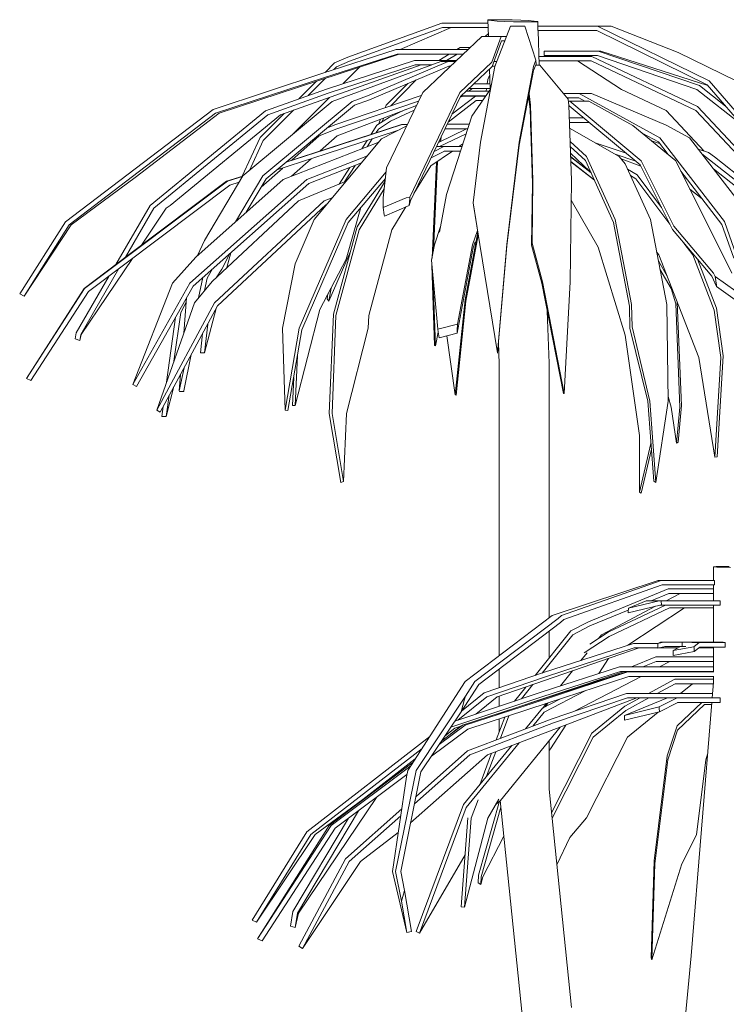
# Model space of a CAD drawing. Extents: x -138812 to 250702, y -18987 to 104055.
# Tile 144 of 193: x 108511 to 108939, y 74505 to 75102. Entities that reach past the tile are written whole.
import ezdxf

# ---------------------------------------------------------------- set-up
doc = ezdxf.new("R2010")
doc.units = 0
doc.header["$LTSCALE"] = 50
doc.layers.add('7 Voorgevel & doorsnede A-A$0$82 Interieur', color=7, linetype='CONTINUOUS')

# ---------------------------------------------------------------- blocks, each defined once
blk = doc.blocks.new('7 Voorgevel & doorsnede A-A$0$Section Elem_673_3', base_point=(108550.56, 1635.29))
at = {"layer": '7 Voorgevel & doorsnede A-A$0$82 Interieur', "color": 1, "linetype": 'Continuous', "lineweight": 0}
for p, q in [((95064.5, 3318.7), (95062.82, 3318.58)), ((95062.82, 3318.58), (95062.98, 3318.4)), ((95063.15, 3308.57), (95062.82, 3318.58)), ((95062.98, 3318.4), (95064.93, 3318.17)), ((95067.79, 3318.75), (95064.5, 3318.7)), ((95064.93, 3318.17), (95068.46, 3317.93)), ((95072.3, 3318.7), (95067.79, 3318.75)), ((95077.5, 3318.58), (95072.3, 3318.7)), ((95082.74, 3318.4), (95077.5, 3318.58)), ((95087.41, 3318.17), (95082.74, 3318.4)), ((95090.93, 3317.93), (95087.41, 3318.17)), ((94977.73, 3295.93), (95034.78, 3316.64)), ((94978.85, 3293.48), (95035.21, 3313.91)), ((95040.38, 3313.91), (95009.51, 3300.63)), ((95034.78, 3316.64), (95062.89, 3316.64)), ((95035.21, 3313.91), (95062.98, 3313.91)), ((95076.42, 3314.79), (95066.96, 3290.31)), ((95068.46, 3317.93), (95073.12, 3317.7)), ((95073.12, 3317.7), (95078.37, 3317.52)), ((95076.42, 3314.79), (95085.16, 3314.79)), ((95078.37, 3317.52), (95083.57, 3317.39)), ((95083.57, 3317.39), (95088.08, 3317.35)), ((95091.9, 3294.26), (95085.16, 3314.79)), ((95088.08, 3317.35), (95091.37, 3317.39)), ((95092.89, 3317.7), (95090.93, 3317.93)), ((95091.37, 3317.39), (95093.04, 3317.52)), ((95093.04, 3317.52), (95092.89, 3317.7)), ((95093, 3314.88), (95129.22, 3314.88)), ((95093, 3312.14), (95093, 3314.88)), ((95093.13, 3314.88), (95093.04, 3317.52)), ((95129.22, 3314.88), (95196.99, 3281.52)), ((95129.22, 3314.88), (95137.62, 3314.88)), ((95178.24, 3298.86), (95137.62, 3314.88)), ((95059.06, 3308.57), (95023.18, 3274.55)), ((95059.06, 3308.57), (95070.8, 3308.57)), ((95061.16, 3308.57), (95063.1, 3310.31)), ((95065.07, 3292.88), (95070.8, 3308.57)), ((95070.8, 3308.57), (95074.02, 3308.57)), ((95093, 3312.14), (95128.84, 3312.14)), ((95093.91, 3291.05), (95093.22, 3312.14)), ((95128.84, 3312.14), (95195.89, 3279.11)), ((95128.84, 3312.14), (95128.96, 3312.14)), ((94962.02, 3286.09), (95007.09, 3300.63)), ((95007.09, 3300.63), (95050.69, 3300.63)), ((95043.85, 3300.63), (95045.88, 3301.86)), ((95045.88, 3301.86), (95051.98, 3301.86)), ((95065.34, 3290.3), (95070.95, 3305.84)), ((95070.95, 3305.84), (95072.96, 3305.84)), ((95008.88, 3297.9), (94899.77, 3261.89)), ((94962.96, 3283.49), (95007.62, 3297.9)), ((94969.75, 3292.51), (94977.73, 3295.93)), ((95007.62, 3297.9), (95047.81, 3297.9)), ((95032.98, 3294.05), (95039.33, 3297.9)), ((95037.68, 3294.05), (95044.05, 3297.9)), ((95090.38, 3290.31), (95091.9, 3294.26)), ((95091.98, 3291.8), (95091.9, 3294.26)), ((95093.73, 3296.49), (95125.81, 3296.49)), ((95096.99, 3299.69), (95129.7, 3299.69)), ((95096.99, 3296.96), (95096.99, 3299.69)), ((95096.99, 3296.96), (95129.18, 3296.96)), ((95125.81, 3296.49), (95190.02, 3266.08)), ((95129.18, 3296.96), (95189.61, 3276.37)), ((95129.7, 3299.69), (95191.12, 3278.78)), ((95129.7, 3299.69), (95131.39, 3299.69)), ((95196.17, 3278.79), (95131.39, 3299.69)), ((95213.46, 3281.52), (95178.24, 3298.86)), ((95022.28, 3291.32), (94936.95, 3261.06)), ((94963.99, 3286.73), (94969.75, 3292.51)), ((94964.88, 3276.64), (95018.14, 3294.05)), ((94965.93, 3274.09), (95018.65, 3291.32)), ((95034.13, 3293.27), (94968.24, 3269.17)), ((94969.35, 3288.46), (94970.99, 3290.1)), ((94970.99, 3290.1), (94978.85, 3293.48)), ((94984.93, 3290), (94974.9, 3279.91)), ((94989.66, 3272.55), (95038.6, 3293.27)), ((94990.86, 3270.1), (95039.06, 3290.54)), ((95018.14, 3294.05), (95043.75, 3294.05)), ((95018.65, 3291.32), (95028.79, 3291.32)), ((95027.97, 3291.02), (95028.46, 3291.32)), ((95034.13, 3293.27), (95038.6, 3293.27)), ((95038.6, 3293.27), (95042.93, 3293.27)), ((95039.06, 3290.54), (95040.05, 3290.54)), ((95045.73, 3274.55), (95065.07, 3292.88)), ((95046.16, 3272.14), (95065.34, 3290.3)), ((95066.96, 3290.31), (95058.27, 3244.31)), ((95064.21, 3276.32), (95063.8, 3288.84)), ((95065.43, 3290.54), (95067.05, 3290.54)), ((95066.42, 3293.27), (95068.1, 3293.27)), ((95081.69, 3244.31), (95090.38, 3290.31)), ((95090.47, 3287.91), (95091.98, 3291.8)), ((95091.68, 3291.05), (95094.22, 3291.05)), ((95093.82, 3293.76), (95125.47, 3293.76)), ((95111.46, 3270.41), (95094.22, 3291.05)), ((95143.91, 3276.45), (95117.04, 3293.76)), ((95125.47, 3293.76), (95189.04, 3263.68)), ((94895.97, 3264.3), (94962.02, 3286.09)), ((94897.51, 3261.89), (94962.96, 3283.49)), ((94953.62, 3272.65), (94964.01, 3283.09)), ((95062.77, 3282.53), (95062.33, 3279.72)), ((95063.92, 3285.36), (95062.77, 3282.53)), ((95081.83, 3242.53), (95090.47, 3287.91)), ((94927.72, 3263.47), (94964.88, 3276.64)), ((94947.97, 3270.64), (94958.59, 3281.3)), ((95001.08, 3266.78), (95014.17, 3279.99)), ((95003.59, 3266.3), (95019.26, 3282.14)), ((95053.49, 3276.99), (95050.96, 3275.33)), ((95051.28, 3276.99), (95064.19, 3276.99)), ((95064.35, 3276.52), (95053.01, 3260.19)), ((95054.17, 3279.72), (95064.1, 3279.72)), ((95061.91, 3276.99), (95061.65, 3275.33)), ((95170.9, 3263.68), (95143.91, 3276.45)), ((95189.61, 3276.37), (95216.79, 3254.95)), ((95191.12, 3278.78), (95207.01, 3266.26)), ((95195.89, 3279.11), (95236.76, 3231.87)), ((95196.99, 3281.52), (95238.31, 3233.8)), ((94929.19, 3261.06), (94965.93, 3274.09)), ((94966.6, 3271.58), (94944.17, 3249.05)), ((94969.95, 3254.88), (95022.27, 3272.64)), ((94980.42, 3269.17), (94989.66, 3272.55)), ((95023.18, 3274.55), (95001.26, 3228.72)), ((95015.39, 3211.06), (95045.73, 3274.55)), ((95015.83, 3208.82), (95046.16, 3272.14)), ((95040.98, 3261.33), (95055.29, 3272.37)), ((95047.55, 3272.37), (95045.83, 3271.46)), ((95046.8, 3272.59), (95046.24, 3272.22)), ((95046.63, 3272.59), (95061.63, 3272.59)), ((95047.55, 3272.37), (95055.29, 3272.37)), ((95049.52, 3275.33), (95063.52, 3275.33)), ((95055.29, 3272.37), (95061.47, 3272.37)), ((95061.23, 3272.59), (95061.19, 3272.37)), ((95087.48, 3272.23), (95088.44, 3264.36)), ((95087.75, 3273.65), (95088.61, 3266.76)), ((95108.52, 3273.94), (95118.2, 3273.94)), ((95110.81, 3271.2), (95117.85, 3271.2)), ((95111.93, 3266.76), (95111.46, 3270.41)), ((95117.85, 3271.2), (95121.51, 3269.18)), ((95117.85, 3271.2), (95117.97, 3271.2)), ((95118.2, 3273.94), (95167.19, 3246.93)), ((95118.2, 3273.94), (95125.58, 3273.94)), ((95170.99, 3254.71), (95125.58, 3273.94)), ((94968.24, 3269.17), (94914.04, 3223.86)), ((94926.21, 3223.86), (94980.42, 3269.17)), ((94928.24, 3222.07), (94981.74, 3266.76)), ((94971.17, 3252.42), (95020.62, 3269.19)), ((95019.44, 3266.73), (94971.24, 3248.28)), ((94981.74, 3266.76), (94990.86, 3270.1)), ((95000.45, 3265.23), (95001.08, 3266.78)), ((95038.69, 3256.54), (95055.59, 3269.64)), ((95055.5, 3269.64), (95055.59, 3269.64)), ((95055.59, 3269.64), (95059.57, 3269.64)), ((95088.44, 3264.36), (95089.84, 3219.33)), ((95088.61, 3266.76), (95090.1, 3221.12)), ((95111.62, 3269.18), (95112.4, 3269.18)), ((95113.42, 3221.12), (95111.93, 3266.76)), ((95111.94, 3266.45), (95112.16, 3266.45)), ((95112.16, 3266.45), (95155.15, 3230.55)), ((95112.16, 3266.45), (95112.25, 3266.45)), ((95112.4, 3269.18), (95155.85, 3232.96)), ((95112.4, 3269.18), (95123.99, 3269.18)), ((95150.81, 3254.59), (95123.99, 3269.18)), ((95190.02, 3266.08), (95242.5, 3209.8)), ((94806.34, 3196.01), (94895.97, 3264.3)), ((94808.71, 3194.23), (94897.51, 3261.89)), ((94899.77, 3261.89), (94848.67, 3222.96)), ((94857.8, 3205.99), (94927.72, 3263.47)), ((94860.04, 3204.21), (94929.19, 3261.06)), ((94936.95, 3261.06), (94869.86, 3205.9)), ((94924.56, 3247.14), (94939.23, 3261.87)), ((94926.46, 3245.36), (94944.89, 3263.88)), ((94995.44, 3254.6), (95002.96, 3259.53)), ((94996.32, 3255.17), (94997.64, 3258.38)), ((94998.5, 3256.61), (94999.53, 3259.1)), ((95002.96, 3259.53), (95012.85, 3264.21)), ((95003.71, 3257.07), (95018.05, 3263.82)), ((95053.01, 3260.19), (95037.69, 3212.69)), ((95112.18, 3259.09), (95120.98, 3259.09)), ((95194, 3238.92), (95170.9, 3263.68)), ((95189.04, 3263.68), (95241, 3208.01)), ((95010.39, 3255.2), (94940.73, 3232.51)), ((94960.33, 3248.28), (94971.17, 3252.42)), ((94963.58, 3239.8), (95010.64, 3255.2)), ((94965.46, 3253.17), (94969.95, 3254.88)), ((94991.98, 3249.2), (94995.44, 3254.6)), ((94996.3, 3252.19), (95003.71, 3257.07)), ((95013.54, 3254.38), (94998.28, 3246.31)), ((95010.39, 3255.2), (95010.64, 3255.2)), ((95010.64, 3255.2), (95013.93, 3255.2)), ((95032.78, 3244.22), (95049.73, 3252.47)), ((95036.73, 3252.47), (95050.52, 3252.47)), ((95036.75, 3252.5), (95050.53, 3252.5)), ((95038.06, 3255.24), (95051.41, 3255.24)), ((95088.53, 3255.99), (95088.7, 3255.99)), ((95088.53, 3253.26), (95088.53, 3255.99)), ((95088.53, 3253.26), (95088.78, 3253.26)), ((95112.27, 3256.35), (95124.25, 3256.35)), ((95142.46, 3235.62), (95112.38, 3252.94)), ((95176.75, 3232.96), (95150.81, 3254.59)), ((95185.11, 3246.93), (95170.99, 3254.71)), ((94913.65, 3223.68), (94924.56, 3247.14)), ((94943.72, 3233.48), (94960.33, 3248.28)), ((94971.24, 3248.28), (94960.92, 3239.09)), ((94964.56, 3237.21), (95007.88, 3251.39)), ((94995.02, 3250.19), (94996.3, 3252.19)), ((95033.4, 3241.67), (95049.57, 3249.52)), ((95033.93, 3244.78), (95034.35, 3247.5)), ((95156.39, 3249.94), (95166.19, 3244.53)), ((95167.19, 3246.93), (95206.31, 3196.19)), ((95224.23, 3196.19), (95185.11, 3246.93)), ((94918.02, 3227.19), (94926.46, 3245.36)), ((94996.67, 3244.39), (94938.54, 3221.7)), ((94998.28, 3246.31), (94957.25, 3197.34)), ((94986.28, 3240.33), (94989.52, 3245.38)), ((94989.51, 3241.59), (94992.58, 3246.38)), ((95030.15, 3238.71), (95035.96, 3241.67)), ((95031.56, 3241.67), (95035.96, 3241.67)), ((95033.13, 3244.39), (95033.25, 3245.2)), ((95035.96, 3241.67), (95047.04, 3241.67)), ((95047.58, 3243.35), (95045.15, 3241.67)), ((95058.27, 3244.31), (95053.8, 3207.45)), ((95074.19, 3182.33), (95081.69, 3244.31)), ((95074.35, 3181.38), (95081.83, 3242.53)), ((95112.65, 3244.83), (95122.68, 3235.62)), ((95112.75, 3241.76), (95122.03, 3233.22)), ((95112.77, 3241.13), (95113.43, 3241.13)), ((95128.14, 3243.87), (95128.54, 3243.87)), ((95128.54, 3243.87), (95146.6, 3237.69)), ((95162.08, 3245.2), (95166.96, 3243.53)), ((95166.19, 3244.53), (95172.14, 3236.8)), ((94934.72, 3227.48), (94964.56, 3237.21)), ((94940.43, 3232.25), (94963.58, 3239.8)), ((94952.85, 3221.7), (94989.72, 3236.09)), ((95041.19, 3238.94), (95028.15, 3229.94)), ((95028.28, 3234.82), (95036.36, 3238.94)), ((95036.25, 3238.94), (95036.36, 3238.94)), ((95036.36, 3238.94), (95046.16, 3238.94)), ((95124.42, 3226.68), (95112.88, 3237.75)), ((95112.95, 3235.65), (95125.31, 3225.98)), ((95112.95, 3235.43), (95125.45, 3225.66)), ((95122.68, 3235.62), (95140.05, 3197.34)), ((95139.97, 3237.05), (95152.49, 3232.78)), ((95146.02, 3231.15), (95142.46, 3235.62)), ((95196.56, 3238.1), (95190.38, 3240.09)), ((95192.58, 3237.24), (95241.57, 3198.66)), ((95200.2, 3235.41), (95196.56, 3238.1)), ((95246.86, 3198.66), (95200.2, 3235.41)), ((94925.22, 3217.01), (94938.29, 3228.65)), ((94955.5, 3234.26), (94943.63, 3223.69)), ((94954.07, 3219.3), (94986.12, 3231.8)), ((94972.49, 3218.86), (94979.02, 3229.03)), ((94975.81, 3220.22), (94982.27, 3230.3)), ((95001.26, 3228.72), (94999.23, 3210.61)), ((95028.15, 3229.94), (95017.89, 3213.12)), ((95028.88, 3174.03), (95031.61, 3232.33)), ((95029.71, 3178.43), (95032.19, 3232.73)), ((95113.04, 3232.72), (95127.29, 3221.6)), ((95113.05, 3232.48), (95127.44, 3221.25)), ((95122.03, 3233.22), (95139.06, 3195.55)), ((95155.57, 3229.72), (95143.56, 3234.24)), ((95161.35, 3197.34), (95146.02, 3231.15)), ((95155.15, 3230.55), (95174.77, 3191.32)), ((95155.85, 3232.96), (95175.69, 3193.36)), ((95210.88, 3164.87), (95176.75, 3232.96)), ((94848.67, 3222.96), (94809.9, 3194.23)), ((94914.04, 3223.86), (94890.7, 3184.65)), ((94914, 3223.8), (94904.19, 3220.6)), ((94904.66, 3220.6), (94913.89, 3223.61)), ((94909.63, 3195.99), (94926.21, 3223.86)), ((94976.72, 3197.34), (95000.99, 3226.32)), ((95125.2, 3226.22), (95124.42, 3226.68)), ((95147.42, 3228.05), (95153.32, 3224.53)), ((95149.2, 3224.14), (95152.57, 3222.13)), ((95153.32, 3224.53), (95168.03, 3204.79)), ((95179.83, 3226.81), (95204.78, 3194.4)), ((95180.13, 3226.22), (95180.34, 3226.15)), ((95181.88, 3222.73), (95183.37, 3222.22)), ((95199.63, 3228.09), (95239.26, 3196.87)), ((94818.06, 3155.58), (94904.66, 3220.6)), ((94820.43, 3153.79), (94906.21, 3218.2)), ((94904.19, 3220.6), (94845.33, 3176.41)), ((94881.98, 3158.67), (94952.85, 3221.7)), ((94883.86, 3156.89), (94954.07, 3219.3)), ((94938.54, 3221.7), (94885.44, 3174.48)), ((94906.21, 3218.2), (94911.74, 3220)), ((94916.17, 3201.8), (94928.24, 3222.07)), ((94976.74, 3220.6), (94947.76, 3208.72)), ((94978.04, 3195.56), (95000.55, 3222.38)), ((94983.4, 3193), (95000.37, 3220.73)), ((94998.91, 3220.43), (95000.4, 3221.04)), ((95089.84, 3219.33), (95089.28, 3181.77)), ((95090.1, 3221.12), (95089.58, 3183.04)), ((95112.59, 3159.63), (95113.42, 3221.12)), ((95152.57, 3222.13), (95173.14, 3194.57)), ((94963.32, 3208.72), (94968.59, 3210.88)), ((94984.67, 3191.21), (94999.84, 3216.09)), ((94999.23, 3210.61), (94999.3, 3204.66)), ((95037.69, 3212.69), (95033.44, 3189.74)), ((95192.87, 3209.87), (95185.38, 3215.74)), ((94837.02, 3170.13), (94857.8, 3205.99)), ((94869.86, 3205.9), (94867.59, 3204.21)), ((94947.76, 3208.72), (94895.37, 3159.84)), ((94896.93, 3146.77), (94963.32, 3208.72)), ((94898.71, 3144.99), (94964.48, 3206.31)), ((94964.48, 3206.31), (94964.92, 3206.49)), ((94964.84, 3206.39), (94964.86, 3206.47)), ((94985.69, 3204.67), (94976.73, 3173.3)), ((95012.96, 3205.04), (95004.52, 3191.21)), ((95015.08, 3205.95), (95015.83, 3208.82)), ((95053.8, 3207.45), (95057.83, 3182.33)), ((95053.95, 3206.16), (95053.8, 3207.45)), ((95053.95, 3206.16), (95057.83, 3182.33)), ((95129.72, 3180.66), (95113.26, 3209.25)), ((94842.85, 3174.54), (94860.04, 3204.21)), ((94867.59, 3204.21), (94852.47, 3181.77)), ((94778.65, 3152.26), (94806.34, 3196.01)), ((94781.27, 3150.87), (94808.71, 3194.23)), ((94809.9, 3194.23), (94781.27, 3150.87)), ((94957.25, 3197.34), (94945.71, 3170.52)), ((94948.31, 3131.36), (94976.72, 3197.34)), ((94949.94, 3130.42), (94978.04, 3195.56)), ((94969.02, 3139.99), (94983.4, 3193)), ((95034.06, 3193.1), (95030.37, 3181.96)), ((95139.06, 3195.55), (95148.78, 3144.8)), ((95140.05, 3197.34), (95150, 3145.75)), ((95171.3, 3145.75), (95161.35, 3197.34)), ((95175.69, 3193.36), (95199.65, 3164.87)), ((95204.78, 3194.4), (95211.98, 3173.86)), ((95206.31, 3196.19), (95213.62, 3175.39)), ((94970.57, 3139.04), (94984.67, 3191.21)), ((95004.52, 3191.21), (94990.42, 3139.04)), ((95049, 3148.7), (95056.62, 3189.77)), ((95049.45, 3147.75), (95056.93, 3187.83)), ((95053.52, 3181.96), (95056.42, 3190.71)), ((95174.77, 3191.32), (95198.58, 3163.09)), ((94890.7, 3184.65), (94886.61, 3175.52)), ((95030.37, 3181.96), (95028.64, 3172.78)), ((95044.4, 3133.87), (95053.52, 3181.96)), ((95053.91, 3180.17), (95055.11, 3183.78)), ((95057.83, 3182.33), (95068.52, 3116.41)), ((95068.52, 3116.41), (95074.19, 3182.33)), ((95068.69, 3116.35), (95074.35, 3181.38)), ((95089.28, 3181.77), (95095.5, 3158.68)), ((95089.58, 3183.04), (95095.82, 3159.63)), ((95146.15, 3127.11), (95129.72, 3180.66)), ((95181.76, 3183.03), (95187.07, 3175.92)), ((94845.33, 3176.41), (94817.74, 3155.58)), ((94906.26, 3176.8), (94901.21, 3167.27)), ((94906.74, 3177.22), (94904.38, 3168.25)), ((94979.36, 3178.09), (94966.22, 3147.85)), ((95044.02, 3128.31), (95053.91, 3180.17)), ((95166.54, 3175.92), (95165.11, 3177.84)), ((95190.69, 3113.67), (95166.54, 3175.92)), ((95187.07, 3175.92), (95200.11, 3142.31)), ((94847.12, 3173.83), (94815.96, 3127.6)), ((94885.44, 3174.48), (94871.33, 3158.67)), ((94945.71, 3170.52), (94938.04, 3131.36)), ((94976.73, 3173.3), (94960.77, 3142.8)), ((95028.64, 3172.78), (95032.41, 3130.83)), ((95028.66, 3169.42), (95028.76, 3171.48)), ((95030.3, 3121.01), (95028.66, 3169.42)), ((95166.19, 3172.23), (95171.67, 3162.7)), ((95189.88, 3173.4), (95201.4, 3143.64)), ((94812.92, 3128.55), (94833.03, 3163.25)), ((94815.67, 3127.6), (94838.84, 3167.62)), ((94892.38, 3161.87), (94895.66, 3167.38)), ((94901.21, 3167.27), (94897.78, 3162.09)), ((95030.92, 3120.67), (95029.39, 3164.43)), ((95167.14, 3167.33), (95173.92, 3155.56)), ((95198.58, 3163.09), (95201.58, 3156.7)), ((95199.65, 3164.87), (95200.6, 3162.87)), ((94847.36, 3097.18), (94881.98, 3158.67)), ((94871.33, 3158.67), (94847.36, 3097.18)), ((94849.55, 3096), (94883.86, 3156.89)), ((94895.37, 3159.84), (94884.65, 3146.77)), ((94887.22, 3149.9), (94889.75, 3162.12)), ((94890.8, 3154.27), (94892.38, 3161.87)), ((95095.5, 3158.68), (95108.66, 3091.68)), ((95095.82, 3159.63), (95109, 3091.71)), ((95109, 3091.71), (95112.59, 3159.63)), ((94781.27, 3150.87), (94778.65, 3152.26)), ((94782.71, 3100.84), (94818.06, 3155.58)), ((94817.74, 3155.58), (94782.71, 3100.84)), ((94785.42, 3099.58), (94820.43, 3153.79)), ((94965.17, 3149.15), (94965.7, 3152.22)), ((94966.22, 3147.85), (94967.57, 3155.8)), ((95173.92, 3155.56), (95176.79, 3146.18)), ((94861.79, 3081.58), (94896.93, 3146.77)), ((94884.65, 3146.77), (94861.79, 3081.58)), ((94863.88, 3080.45), (94898.71, 3144.99)), ((94876.37, 3141), (94879.68, 3147.25)), ((94879.89, 3149.84), (94878.21, 3128.4)), ((94966.22, 3147.85), (94965.17, 3149.15)), ((95042.93, 3091.01), (95049, 3148.7)), ((95043.41, 3090.81), (95049.45, 3147.75)), ((95148.78, 3144.8), (95148.97, 3131.43)), ((95150, 3145.75), (95150.21, 3132.16)), ((95172.16, 3087.1), (95171.3, 3145.75)), ((95176.79, 3146.18), (95179.22, 3083.55)), ((95177.67, 3147.24), (95180.24, 3084.5)), ((94872.28, 3111.5), (94876.37, 3141)), ((94897.85, 3143.4), (94890.8, 3116.55)), ((94960.77, 3142.8), (94945.83, 3084.39)), ((94966.52, 3079.71), (94969.02, 3139.99)), ((94968.17, 3079.71), (94970.57, 3139.04)), ((94990.42, 3139.04), (94990.1, 3131.35)), ((95099.86, 3110.13), (95098.82, 3141.75)), ((95200.11, 3142.31), (95204.05, 3113.67)), ((95201.4, 3143.64), (95205.46, 3114.62)), ((94867.77, 3098.63), (94873.26, 3138.08)), ((94890.8, 3116.55), (94892.74, 3133.94)), ((94812.33, 3124.88), (94812.92, 3128.55)), ((94815.08, 3123.97), (94815.67, 3127.6)), ((94815.96, 3127.6), (94815.08, 3123.97)), ((94888.32, 3116.55), (94889.62, 3128.16)), ((94938.04, 3131.36), (94939.75, 3081.67)), ((94939.75, 3081.67), (94948.31, 3131.36)), ((94941.45, 3081.35), (94949.94, 3130.42)), ((94990.1, 3131.35), (94977, 3079.71)), ((95032.67, 3128.96), (95030.92, 3120.67)), ((95154.69, 3066.22), (95146.15, 3127.11)), ((95148.97, 3131.43), (95159.72, 3087.1)), ((95150.21, 3132.16), (95161.02, 3087.1)), ((94815.08, 3123.97), (94812.33, 3124.88)), ((95030.92, 3120.67), (95030.3, 3121.01)), ((95037.9, 3126.75), (95042.93, 3091.01)), ((95069.7, 3109.67), (95069.26, 3122.88)), ((94878.16, 3093.4), (94882.72, 3115.37)), ((94890.8, 3116.55), (94888.32, 3116.55)), ((95068.69, 3116.35), (95068.52, 3116.41)), ((94945.83, 3084.39), (94947.22, 3114.72)), ((95069.7, 2932.62), (95069.7, 3109.67)), ((95099.86, 2955.55), (95099.86, 3110.13)), ((95200.51, 3053.12), (95190.69, 3113.67)), ((95204.05, 3113.67), (95200.51, 3053.12)), ((95205.46, 3114.62), (95201.99, 3053.26)), ((94876.25, 3103.37), (94875.47, 3093.4)), ((94875.51, 3093.4), (94878.41, 3107.37)), ((94785.42, 3099.58), (94782.71, 3100.84)), ((94849.55, 3096), (94847.36, 3097.18)), ((94944.14, 3084.56), (94944.92, 3101.42)), ((94872.28, 3096.02), (94867.59, 3077.71)), ((94875.47, 3093.4), (94875.56, 3093.03)), ((94875.56, 3093.03), (94875.51, 3093.4)), ((94878.21, 3093.04), (94875.56, 3093.03)), ((94878.21, 3093.04), (94878.16, 3093.4)), ((95043.41, 3090.81), (95042.93, 3091.01)), ((95108.66, 3091.68), (95109, 3091.71)), ((94867.59, 3077.71), (94869.39, 3090.66)), ((95159.72, 3087.1), (95163.48, 3038.44)), ((95161.02, 3087.1), (95164.71, 3037.64)), ((95164.71, 3037.64), (95172.16, 3087.1)), ((95174.07, 3083.55), (95172.12, 3089.9)), ((94863.88, 3080.45), (94861.79, 3081.58)), ((94864.87, 3077.8), (94865.71, 3083.84)), ((94941.45, 3081.35), (94939.75, 3081.67)), ((94945.83, 3084.39), (94944.14, 3084.56)), ((94973.59, 3037.68), (94966.52, 3079.71)), ((94975.17, 3038.34), (94968.17, 3079.71)), ((94977, 3079.71), (94975.17, 3038.34)), ((95177.14, 3061.54), (95174.07, 3083.55)), ((95179.22, 3083.55), (95177.14, 3061.54)), ((95180.24, 3084.5), (95178.18, 3062.24)), ((94867.59, 3077.71), (94864.87, 3077.8)), ((95154.77, 3031.81), (95154.69, 3066.22)), ((95161.7, 3061.45), (95154.77, 3031.81)), ((95177.14, 3061.54), (95178.18, 3062.24)), ((95161.97, 3057.89), (95155.82, 3031.27)), ((95200.51, 3053.12), (95201.99, 3053.26)), ((94975.17, 3038.34), (94973.59, 3037.68)), ((95163.48, 3038.44), (95164.71, 3037.64)), ((95154.77, 3031.81), (95155.82, 3031.27)), ((95201.34, 2986.64), (95199.67, 2986.57)), ((95199.67, 2986.57), (95199.81, 2986.47)), ((95199.67, 2978.25), (95199.67, 2986.57)), ((95199.81, 2986.47), (95201.76, 2986.36)), ((95204.64, 2986.66), (95201.34, 2986.64)), ((95201.76, 2986.36), (95205.27, 2986.23)), ((95209.15, 2986.64), (95204.64, 2986.66)), ((95205.27, 2986.23), (95209.92, 2986.11)), ((95166.08, 2978.25), (95101.69, 2956.93)), ((95107.44, 2956.93), (95168, 2978.25)), ((95166.08, 2978.25), (95168, 2978.25)), ((95168, 2978.25), (95200.31, 2978.25)), ((95200.31, 2975.51), (95200.31, 2978.25)), ((95108.94, 2954.53), (95168.52, 2975.51)), ((95123.8, 2953.17), (95172.19, 2973.13)), ((95168.52, 2975.51), (95200.31, 2975.51)), ((95172.19, 2973.13), (95199.67, 2973.13)), ((95199.67, 2965.96), (95199.67, 2975.51)), ((95158.79, 2965.96), (95148, 2961.48)), ((95158.79, 2965.96), (95166.61, 2965.96)), ((95161.78, 2965.96), (95172.55, 2970.4)), ((95167.97, 2965.96), (95203.81, 2965.96)), ((95179.35, 2970.4), (95170.96, 2965.96)), ((95172.55, 2970.4), (95199.67, 2970.4)), ((95203.81, 2963.23), (95203.81, 2965.96)), ((95124.69, 2950.69), (95147.98, 2960.28)), ((95164.52, 2962.55), (95131.66, 2945.16)), ((95135.68, 2946.8), (95170.48, 2963.23)), ((95136.3, 2944.25), (95172.97, 2961.53)), ((95182.06, 2961.53), (95147.68, 2938.9)), ((95167.09, 2963.23), (95167.33, 2963.23)), ((95168.07, 2963.23), (95203.81, 2963.23)), ((95172.97, 2961.53), (95199.67, 2961.53)), ((95199.67, 2940.79), (95199.67, 2963.23)), ((95101.69, 2956.93), (95048.98, 2916.87)), ((95054.9, 2916.87), (95105.31, 2955.19)), ((95105.31, 2955.19), (95107.44, 2956.93)), ((95106.85, 2952.81), (95108.94, 2954.53)), ((95057.19, 2915.09), (95106.85, 2952.81)), ((95091.48, 2920.59), (95113.19, 2947.56)), ((95099.86, 2931), (95099.86, 2947.51)), ((95113.19, 2947.56), (95123.8, 2953.17)), ((95114.23, 2945.16), (95124.69, 2950.69)), ((95095.63, 2922.02), (95114.23, 2945.16)), ((95121.16, 2934.29), (95136.3, 2944.25)), ((95124.6, 2939.52), (95135.68, 2946.8)), ((95131.66, 2945.16), (95129.94, 2943.03)), ((95154.49, 2937.27), (95068.38, 2907.51)), ((95096.54, 2922.34), (95151.08, 2940)), ((95097.63, 2919.8), (95151.6, 2937.27)), ((95151.08, 2940), (95165.92, 2940)), ((95151.6, 2937.27), (95165.87, 2937.27)), ((95167.46, 2940.79), (95165.92, 2940.06)), ((95166.49, 2937.27), (95178.16, 2937.27)), ((95167.46, 2940.79), (95169.52, 2940.79)), ((95170.05, 2938.06), (95170.38, 2938.06)), ((95179.63, 2938.06), (95175.21, 2935.67)), ((95180.58, 2940.79), (95205.49, 2940.79)), ((95180.66, 2938.06), (95182.95, 2938.06)), ((95186.42, 2940.49), (95191.04, 2940.49)), ((95187.82, 2937.92), (95191.04, 2940.49)), ((95187.93, 2935.03), (95191.34, 2937.76)), ((95190.72, 2937.27), (95199.67, 2937.27)), ((95191.04, 2940.49), (95206.75, 2940.49)), ((95191.34, 2937.76), (95206.75, 2937.76)), ((95199.67, 2922.75), (95199.67, 2937.76)), ((95205.49, 2940.49), (95205.49, 2940.79)), ((95206.75, 2937.76), (95206.75, 2940.49)), ((95122.96, 2934.34), (95119.21, 2929.68)), ((95135.92, 2930.85), (95130.06, 2921.7)), ((95149.81, 2925.77), (95164.58, 2931.81)), ((95164.58, 2931.81), (95199.67, 2931.81)), ((95069.7, 2913.06), (95069.7, 2924.59)), ((95095.1, 2910.45), (95142.7, 2925.77)), ((95142.7, 2925.77), (95199.67, 2925.77)), ((95156.84, 2925.77), (95164.94, 2929.08)), ((95164.94, 2929.08), (95199.67, 2929.08)), ((95173.15, 2929.08), (95166.81, 2925.77)), ((95146.92, 2922.75), (95047.42, 2890.38)), ((95060.58, 2909.91), (95096.54, 2922.34)), ((95062.08, 2907.51), (95097.63, 2919.8)), ((95145.4, 2923.04), (95068.24, 2897.15)), ((95096.07, 2907.86), (95143.23, 2923.04)), ((95097.7, 2906.24), (95147.68, 2922.75)), ((95098.75, 2903.67), (95148.21, 2920.02)), ((95114.09, 2923.31), (95106.78, 2914.21)), ((95155.78, 2920.02), (95115.25, 2898.88)), ((95124.84, 2915.57), (95132.65, 2918.76)), ((95143.23, 2923.04), (95199.67, 2923.04)), ((95146.92, 2922.75), (95147.68, 2922.75)), ((95147.68, 2922.75), (95199.77, 2922.75)), ((95148.21, 2920.02), (95199.77, 2920.02)), ((95149.44, 2922.75), (95150.15, 2923.04)), ((95160.25, 2909.61), (95176.2, 2918.21)), ((95161.57, 2923.04), (95161.02, 2922.75)), ((95176.2, 2918.21), (95199.67, 2918.21)), ((95199.67, 2916.21), (95199.67, 2920.02)), ((95048.98, 2916.87), (95014.18, 2862.9)), ((95046.52, 2898.55), (95057.19, 2915.09)), ((95049.22, 2908.07), (95054.9, 2916.87)), ((95078.96, 2905.03), (95085.8, 2913.53)), ((95083.09, 2906.42), (95089.96, 2914.97)), ((95126.94, 2916.85), (95126.58, 2916.28)), ((95165.54, 2909.61), (95176.45, 2915.47)), ((95176.45, 2915.47), (95199.61, 2915.47)), ((95186.88, 2915.47), (95179.74, 2909.61)), ((95198.91, 2906.94), (95199.67, 2916.21)), ((95040.25, 2889.13), (95096.07, 2907.86)), ((95042.75, 2892.89), (95095.1, 2910.45)), ((95044.56, 2893.49), (95062.08, 2907.51)), ((95046.68, 2898.79), (95060.58, 2909.91)), ((95048.95, 2890.38), (95097.7, 2906.24)), ((95068.38, 2907.51), (95055.4, 2897.13)), ((95153.14, 2906.88), (95062.47, 2872.36)), ((95069.7, 2901.92), (95069.7, 2907.97)), ((95095.8, 2900.69), (95106.36, 2906.19)), ((95096.85, 2898.28), (95121.78, 2911.28)), ((95101.77, 2894.32), (95146.95, 2909.61)), ((95102.24, 2908.56), (95101.87, 2908.09)), ((95102.65, 2891.74), (95147.43, 2906.88)), ((95171.68, 2906.94), (95145.72, 2896.29)), ((95145.9, 2901.87), (95155.18, 2906.88)), ((95146.38, 2899.3), (95160.46, 2906.88)), ((95146.95, 2909.61), (95199.12, 2909.61)), ((95147.43, 2906.88), (95171.53, 2906.88)), ((95166.69, 2901.41), (95177.55, 2906.94)), ((95171.68, 2906.94), (95177.55, 2906.94)), ((95177.55, 2906.94), (95203.65, 2906.94)), ((95203.65, 2904.2), (95203.65, 2906.94)), ((95050.5, 2887.97), (95098.75, 2903.67)), ((95078.27, 2900.41), (95078.38, 2900.55)), ((95085.57, 2888.16), (95095.8, 2900.69)), ((95098.16, 2903.48), (95096, 2900.79)), ((95097.7, 2901.68), (95099.04, 2903.77)), ((95125.92, 2885.47), (95145.9, 2901.87)), ((95166.85, 2898.54), (95177.95, 2904.2)), ((95177.69, 2889.93), (95192.55, 2904.2)), ((95177.84, 2904.2), (95177.95, 2904.2)), ((95177.87, 2887.35), (95194.16, 2902.92)), ((95177.95, 2904.2), (95203.65, 2904.2)), ((95186.03, 2750.34), (95198.68, 2904.2)), ((95194.16, 2902.92), (95198.57, 2902.92)), ((95050.38, 2874.77), (95101.77, 2894.32)), ((95067.87, 2881.42), (95072.96, 2895.28)), ((95069.7, 2886.4), (95069.7, 2894.22)), ((95070.49, 2882.42), (95075.52, 2896.11)), ((95074.39, 2899.15), (95074.41, 2899.22)), ((95089.95, 2889.83), (95096.85, 2898.28)), ((95126.64, 2883.06), (95146.38, 2899.3)), ((95166.04, 2898.34), (95147.47, 2883.06)), ((95028.51, 2871.5), (95050.5, 2887.97)), ((95033.24, 2878.6), (95048.95, 2890.38)), ((95047.42, 2890.38), (95034.77, 2880.9)), ((95042.79, 2888.61), (95036.83, 2883.99)), ((95046.18, 2889.75), (95040.29, 2885.04)), ((95046.91, 2889.99), (95042.79, 2888.61)), ((95051.76, 2872.36), (95102.65, 2891.74)), ((95106.69, 2889.19), (95070.37, 2844.68)), ((95110.04, 2890.47), (95100.71, 2875.91)), ((95171.59, 2871.71), (95177.69, 2889.93)), ((94952.95, 2825.69), (95027.43, 2883.46)), ((95101.33, 2837.19), (95125.92, 2885.47)), ((95101.67, 2833.94), (95126.64, 2883.06)), ((95147.47, 2883.06), (95122.57, 2834.06)), ((95171.86, 2869.31), (95177.87, 2887.35)), ((94955.29, 2823.91), (95022.81, 2876.28)), ((95048.03, 2842.2), (95077.27, 2878)), ((95049.64, 2840.41), (95081.67, 2879.67)), ((95099.86, 2851.59), (95099.86, 2880.83)), ((95100.71, 2875.91), (95099.86, 2875.03)), ((95018.72, 2869.94), (94986.92, 2845.28)), ((95062.47, 2872.36), (95015.89, 2831.13)), ((95018.25, 2842.7), (95051.76, 2872.36)), ((95019.15, 2847.14), (95050.38, 2874.77)), ((95057.87, 2854.24), (95064.87, 2873.28)), ((95062.01, 2859.31), (95067.5, 2874.28)), ((95163.65, 2807.91), (95171.59, 2871.71)), ((95196.09, 2872.75), (95194.95, 2869.31)), ((94967.75, 2829.53), (95015.94, 2865.64)), ((95017.38, 2867.87), (94979.97, 2839.83)), ((95164.07, 2806.13), (95171.86, 2869.31)), ((95194.95, 2869.31), (95189.34, 2823.7)), ((94970.12, 2827.74), (95013.65, 2860.36)), ((95013.37, 2859.03), (95004.93, 2801.53)), ((95014.18, 2862.9), (95013.37, 2859.03)), ((94995.12, 2846.47), (94947.77, 2776.25)), ((94989.39, 2846.89), (94989.83, 2847.63)), ((95113.41, 2718.89), (95099.86, 2851.59)), ((94986.92, 2845.28), (94957.95, 2823.91)), ((94983.32, 2842.34), (94983.61, 2842.83)), ((95019.2, 2765.09), (95048.03, 2842.2)), ((95021.17, 2764.12), (95049.64, 2840.41)), ((95052.65, 2833.82), (95056.79, 2845.08)), ((95057.01, 2799.32), (95069.86, 2844.21)), ((95058.62, 2798.37), (95070.67, 2840.58)), ((95069.46, 2845.36), (95062.77, 2833.82)), ((95070.37, 2844.68), (95067.6, 2842.15)), ((95083.54, 2714.57), (95070.26, 2844.58)), ((94947.19, 2776.25), (94984.29, 2838.36)), ((94979.97, 2839.83), (94966.47, 2829.53)), ((94976.37, 2809.29), (95010.5, 2839.49)), ((94978.48, 2807.51), (95009.89, 2835.3)), ((95046.56, 2780.1), (95050.65, 2834.08)), ((95122.57, 2834.06), (95112.47, 2822.16)), ((94923.05, 2760.59), (94967.75, 2829.53)), ((94966.47, 2829.53), (94923.05, 2760.59)), ((94944.39, 2777.2), (94978.22, 2833.81)), ((95048.6, 2779.86), (95052.65, 2833.82)), ((95062.77, 2833.82), (95048.6, 2779.86)), ((94919.67, 2771.96), (94952.95, 2825.69)), ((94922.33, 2770.69), (94955.29, 2823.91)), ((94957.95, 2823.91), (94922.33, 2770.69)), ((94925.87, 2759.51), (94970.12, 2827.74)), ((95008.4, 2825.14), (94985.38, 2807.51)), ((95072.47, 2822.98), (95059.59, 2798.37)), ((95112.47, 2822.16), (95104.57, 2805.49)), ((95189.34, 2823.7), (95180.53, 2806.13)), ((95048.96, 2811.74), (95021.17, 2764.12)), ((94947.96, 2756.09), (94976.37, 2809.29)), ((94950.36, 2754.8), (94978.48, 2807.51)), ((94985.38, 2807.51), (94950.36, 2754.8)), ((95161.84, 2749.03), (95163.65, 2807.91)), ((95162.33, 2747.82), (95164.07, 2806.13)), ((95180.53, 2806.13), (95162.33, 2747.82)), ((95004.93, 2801.53), (95013.6, 2764.47)), ((95056.78, 2794.59), (95057.01, 2799.32)), ((95058.4, 2793.69), (95058.62, 2798.37)), ((95059.59, 2798.37), (95058.4, 2793.69)), ((95058.4, 2793.69), (95056.78, 2794.59)), ((95016.49, 2765.05), (95012.23, 2789.94)), ((95013.6, 2764.47), (95010.35, 2783.44)), ((95048.6, 2779.86), (95046.56, 2780.1)), ((94942.89, 2768.39), (94944.39, 2777.2)), ((94945.72, 2767.53), (94947.19, 2776.25)), ((94947.77, 2776.25), (94945.72, 2767.53)), ((94922.33, 2770.69), (94919.67, 2771.96)), ((94945.72, 2767.53), (94942.89, 2768.39)), ((95016.49, 2765.05), (95013.6, 2764.47)), ((95021.17, 2764.12), (95019.2, 2765.09)), ((94925.87, 2759.51), (94923.05, 2760.59)), ((94950.36, 2754.8), (94947.96, 2756.09)), ((95175.71, 2638.75), (95186.03, 2750.34)), ((95162.33, 2747.82), (95161.84, 2749.03))]:
    blk.add_line(p, q, dxfattribs=at)
at = {"layer": '7 Voorgevel & doorsnede A-A$0$82 Interieur', "color": 2, "linetype": 'Continuous', "lineweight": 0}
for p, q in [((94999.3, 3204.66), (95013.19, 3210.61)), ((95013.19, 3210.61), (95015.39, 3211.06)), ((95015.34, 3210.16), (95015.39, 3211.06)), ((94999.89, 3200.27), (94999.3, 3204.66)), ((95000.02, 3199.5), (95015.08, 3205.95)), ((95015.08, 3205.95), (95015.34, 3210.16)), ((95000.02, 3199.5), (94999.89, 3200.27)), ((95213.24, 3153.95), (95200.6, 3162.87)), ((95201.44, 3157.52), (95200.6, 3162.87)), ((95201.58, 3156.7), (95201.44, 3157.52)), ((95212.9, 3148.73), (95201.58, 3156.7)), ((95032.41, 3130.83), (95044.4, 3133.87)), ((95044.12, 3129.95), (95044.4, 3133.87)), ((95032.65, 3129.12), (95032.41, 3130.83)), ((95033.24, 3125.57), (95032.65, 3129.12)), ((95033.24, 3125.57), (95044.02, 3128.31)), ((95044.02, 3128.31), (95044.12, 3129.95)), ((95148, 2961.48), (95166.61, 2965.96)), ((95166.61, 2965.96), (95167.97, 2965.96)), ((95168.07, 2963.26), (95167.97, 2965.96)), ((95147.93, 2958.56), (95167.33, 2963.23)), ((95147.95, 2958.95), (95148, 2961.48)), ((95167.33, 2963.23), (95168.07, 2963.23)), ((95168.07, 2963.23), (95168.07, 2963.26)), ((95147.93, 2958.56), (95147.95, 2958.95)), ((95165.86, 2937.14), (95170.38, 2938.06)), ((95165.86, 2937.14), (95165.87, 2937.22)), ((95165.87, 2937.22), (95165.92, 2940.06)), ((95165.92, 2940.06), (95169.52, 2940.79)), ((95169.52, 2940.79), (95180.58, 2940.79)), ((95170.38, 2938.06), (95180.66, 2938.06)), ((95175.17, 2933.38), (95175.21, 2935.67)), ((95175.21, 2935.67), (95187.82, 2937.92)), ((95180.66, 2938.38), (95180.58, 2940.79)), ((95180.66, 2938.06), (95180.66, 2938.38)), ((95187.85, 2937.56), (95187.82, 2937.92)), ((95187.93, 2935.03), (95187.85, 2937.56)), ((95175.14, 2932.75), (95187.93, 2935.03)), ((95175.14, 2932.75), (95175.17, 2933.38)), ((95019.15, 2862.9), (95049.22, 2908.07)), ((95046.52, 2898.55), (95048.61, 2906.09)), ((95048.61, 2906.09), (95049.22, 2908.07)), ((95145.72, 2896.29), (95166.69, 2901.41)), ((95166.77, 2900.62), (95166.69, 2901.41)), ((95166.85, 2898.54), (95166.77, 2900.62)), ((95022.16, 2861.95), (95046.52, 2898.55)), ((95145.6, 2893.35), (95166.85, 2898.54)), ((95145.6, 2893.35), (95145.68, 2894.64)), ((95145.68, 2894.64), (95145.72, 2896.29)), ((95006.67, 2801.53), (95019.15, 2862.9)), ((95009.87, 2801.53), (95022.16, 2861.95)), ((95010.35, 2783.44), (95006.67, 2801.53)), ((95012.23, 2789.94), (95009.87, 2801.53)), ((95010.35, 2783.44), (95011.12, 2786.26)), ((95011.12, 2786.26), (95012.23, 2789.94))]:
    blk.add_line(p, q, dxfattribs=at)

msp = doc.modelspace()

# ---------------------------------------------------------------- block references
at = {"layer": '7 Voorgevel & doorsnede A-A$0$82 Interieur', "color": 9, "lineweight": 0}
msp.add_blockref('7 Voorgevel & doorsnede A-A$0$Section Elem_673_3', (122282.53701, 73419.01573), dxfattribs=at)

doc.saveas('drawing.dxf')
